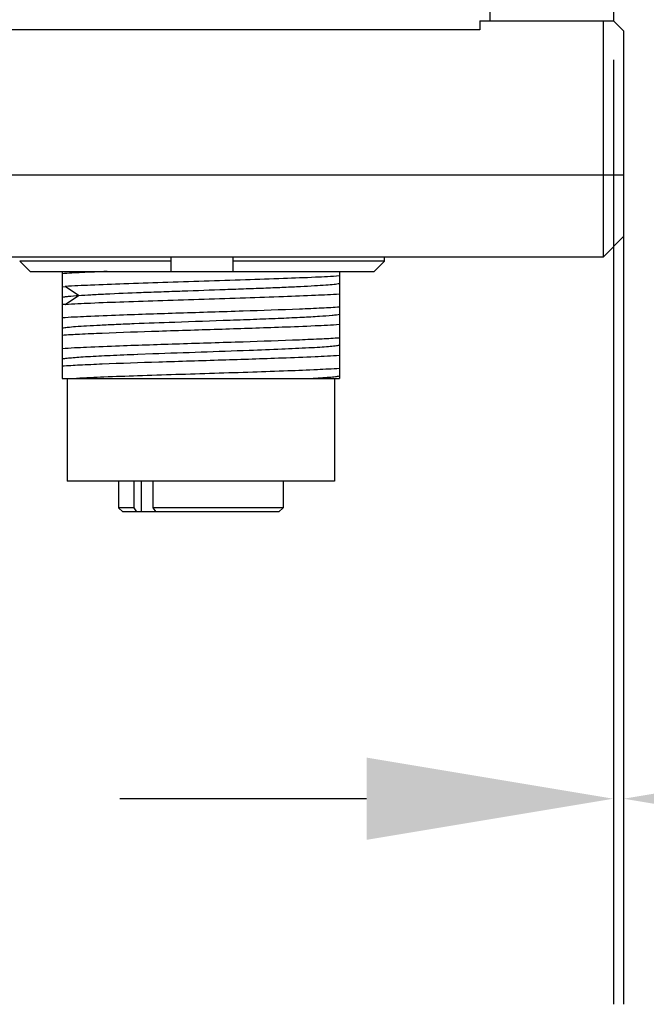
# Model space of a CAD drawing. Header units: millimetres. Extents: x 284 to 480, y -335 to -194.
# Tile 9 of 15: x 414.79 to 422.41, y -302.01 to -290.04. Entities that reach past the tile are written whole.
import ezdxf

# ---------------------------------------------------------------- set-up
doc = ezdxf.new("R2010")
doc.units = ezdxf.units.MM
doc.header["$LTSCALE"] = 23.1
doc.header["$PDMODE"] = 3
doc.header["$PDSIZE"] = 8
doc.layers.get('0').update_dxf_attribs({"linetype": 'CONTINUOUS'})
doc.layers.get('Defpoints').update_dxf_attribs({"linetype": 'CONTINUOUS'})
doc.layers.add('00_COMPONENTS', color=7, linetype='CONTINUOUS')
doc.layers.add('51__DRAFT_DIMS', color=7, linetype='CONTINUOUS')
doc.styles.get("Standard").update_dxf_attribs({"font": 'Roboto-Regular.ttf'})
doc.dimstyles.new('DIMSTYLE_3', dxfattribs={"dimtxt": 3, "dimasz": 3, "dimexe": 2.5, "dimexo": 0.5, "dimgap": 0.75, "dimtad": 1, "dimlfac": 4, "dimdsep": 46, "dimtxsty": 'STANDARD', "dimblk": '_FILLED', "dimblk1": '_FILLED', "dimblk2": '_FILLED', "dimcen": 0.09, "dimclrt": 3, "dimazin": 2, "dimtp": 0.1, "dimtm": 0.1, "dimtfac": 1, "dimtofl": 0, "dimtmove": 0, "dimatfit": 3, "dimldrblk": '_FILLED', "dimfxl": 1, "dimtolj": 1, "dimarcsym": 0})

# ---------------------------------------------------------------- blocks, each defined once
blk = doc.blocks.new('_FILLED')
at = {"color": 0, "linetype": 'ByBlock'}
blk.add_solid([(0, 0), (-1, 0.1667), (-1, -0.1667)], dxfattribs=at)
blk = doc.blocks.new('*D24')
at = {"layer": '51__DRAFT_DIMS', "color": 0, "lineweight": -2}
for p, q in [((422.013, -290.526), (422.013, -302.013)), ((422.138, -292.426), (422.138, -302.013)), ((419.013, -299.513), (416.013, -299.513)), ((425.138, -299.513), (435.251, -299.513))]:
    blk.add_line(p, q, dxfattribs=at)
at = {"layer": 'Defpoints', "color": 0}
for p in [(422.013, -290.026), (422.138, -291.926), (422.138, -299.513)]:
    blk.add_point(p, dxfattribs=at)
at = {"layer": '51__DRAFT_DIMS', "color": 0, "linetype": 'ByBlock', "lineweight": -2, "xscale": 3, "yscale": 3, "zscale": 3}
blk.add_blockref('_FILLED', (422.013, -299.513), dxfattribs=at)
at = {"layer": '51__DRAFT_DIMS', "color": 0, "linetype": 'ByBlock', "lineweight": -2, "xscale": 3, "yscale": 3, "zscale": 3, "rotation": 180}
blk.add_blockref('_FILLED', (422.138, -299.513), dxfattribs=at)
at = {"layer": '51__DRAFT_DIMS', "color": 3, "insert": (429.055, -294.763), "char_height": 3, "attachment_point": 1, "line_spacing_factor": 0.9}
blk.add_mtext('\\A1;0.5', dxfattribs=at)

msp = doc.modelspace()

# ---------------------------------------------------------------- linework, layer by layer
at = {"layer": '00_COMPONENTS', "color": 7}
for p, q in [((420.5128, -242.5508), (420.5128, -290.0508)), ((422.0128, -242.5508), (422.0128, -290.0508)), ((420.3878, -290.0508), (422.0128, -290.0508)), ((420.3878, -290.0508), (420.3878, -290.1599)), ((421.8878, -290.0508), (421.8878, -292.9258)), ((422.1378, -290.1758), (422.0128, -290.0508)), ((422.1378, -290.1758), (422.1378, -292.6758)), ((422.1378, -292.6758), (421.8878, -292.9258)), ((421.8878, -292.9258), (408.3878, -292.9258)), ((416.6378, -292.9758), (414.7942, -292.9758)), ((414.7942, -292.9758), (414.9211, -293.1008)), ((416.6378, -293.1008), (416.6378, -292.9258)), ((417.3878, -292.9258), (417.3878, -293.1008)), ((419.2313, -292.9758), (417.3878, -292.9758)), ((419.1044, -293.1008), (419.2313, -292.9758)), ((419.2313, -292.9758), (419.2313, -292.9258)), ((414.9211, -293.1008), (419.1044, -293.1008)), ((415.3095, -293.1008), (415.3095, -294.4008)), ((418.6845, -293.1008), (418.6845, -294.4008)), ((415.3095, -293.2861), (415.348, -293.2835)), ((415.348, -293.5002), (415.3095, -293.5028)), ((416.6729, -293.7156), (416.6787, -293.7154)), ((416.2254, -294.1072), (416.229, -294.107)), ((416.229, -294.107), (416.4141, -294.0999)), ((415.3095, -294.4008), (418.6845, -294.4008)), ((415.372, -294.4008), (415.372, -295.6508)), ((418.622, -294.4008), (418.622, -295.6508)), ((418.622, -295.6508), (415.372, -295.6508)), ((415.997, -295.6508), (415.997, -295.9758)), ((416.1844, -295.9758), (416.1844, -295.6508)), ((416.4142, -295.6508), (416.4142, -295.9758)), ((417.997, -295.6508), (417.997, -295.9758)), ((416.1844, -295.9758), (415.997, -295.9758)), ((416.047, -296.0258), (415.997, -295.9758)), ((416.2203, -296.0258), (416.1844, -295.9758)), ((417.997, -295.9758), (416.4142, -295.9758)), ((416.4142, -295.9758), (416.4501, -296.0258)), ((417.947, -296.0258), (417.997, -295.9758)), ((417.947, -296.0258), (416.0471, -296.0258))]:
    msp.add_line(p, q, dxfattribs=at)
at = {"layer": '00_COMPONENTS', "color": 4}
for p, q in [((420.3878, -290.1599), (408.7628, -290.1599)), ((408.1378, -291.9258), (422.1378, -291.9258)), ((415.5109, -293.392), (415.348, -293.2836)), ((415.348, -293.5004), (415.5109, -293.392)), ((416.2723, -295.6508), (416.2723, -296.0258))]:
    msp.add_line(p, q, dxfattribs=at)
at = {"layer": '00_COMPONENTS', "color": 7}
for points, knots in [([(415.8576, -293.1008), (415.754, -293.1048), (415.5713, -293.1126), (415.3886, -293.1223), (415.3095, -293.1277)], [0, 0, 0, 0, 0.5665866, 1, 1, 1, 1]), ([(418.6845, -293.1553), (418.5875, -293.1621), (418.3599, -293.1739), (417.978, -293.1883), (417.526, -293.2046), (417.0363, -293.219), (416.5438, -293.2354), (416.0836, -293.2499), (415.6886, -293.2657), (415.4509, -293.2771), (415.348, -293.2835)], [0, 0, 0, 0, 0.0874318, 0.2046836, 0.3434131, 0.4937244, 0.6448957, 0.7861411, 0.9073892, 1, 1, 1, 1]), ([(415.5109, -293.3918), (415.56, -293.3883), (415.6686, -293.3821), (415.9218, -293.3694), (416.2075, -293.3572), (416.5192, -293.3462), (416.8605, -293.3339), (417.2047, -293.3218), (417.5437, -293.3099), (417.7827, -293.3007), (418.0033, -293.2917), (418.2004, -293.2828), (418.3693, -293.2741), (418.506, -293.2652), (418.6076, -293.2564), (418.6633, -293.2499), (418.6845, -293.2456)], [0, 0, 0, 0, 0.0464307, 0.102736, 0.2392942, 0.3164711, 0.3972035, 0.561703, 0.6416297, 0.7174762, 0.7875172, 0.8501281, 0.9037306, 0.9471575, 0.9795046, 1, 1, 1, 1]), ([(415.348, -293.5002), (415.4509, -293.4938), (415.6886, -293.4821), (416.0836, -293.467), (416.5438, -293.4516), (417.0363, -293.4362), (417.526, -293.4208), (417.978, -293.4055), (418.3599, -293.3903), (418.5875, -293.3788), (418.6845, -293.3721)], [0, 0, 0, 0, 0.0926128, 0.2138596, 0.3551053, 0.5062761, 0.6565878, 0.7953169, 0.9125704, 1, 1, 1, 1]), ([(415.3097, -293.4127), (415.3202, -293.4106), (415.3455, -293.4067), (415.4125, -293.3991), (415.4691, -293.3949), (415.5109, -293.392)], [0, 0, 0, 0, 0.158754, 0.3793822, 1, 1, 1, 1]), ([(415.3095, -293.6611), (415.4089, -293.6544), (415.6422, -293.6426), (416.1184, -293.6239), (416.7525, -293.6034), (417.4816, -293.5808), (418.0594, -293.5613), (418.451, -293.5443), (418.6136, -293.5355), (418.6845, -293.5306)], [0, 0, 0, 0, 0.0884584, 0.2074184, 0.4233227, 0.651923, 0.8553694, 0.936811, 1, 1, 1, 1]), ([(416.6787, -293.7154), (416.9036, -293.7074), (417.2362, -293.6959), (417.6677, -293.6805), (417.9602, -293.6687), (418.2149, -293.6574), (418.422, -293.6461), (418.5608, -293.636), (418.6421, -293.6276), (418.6722, -293.6231), (418.6845, -293.6206)], [0, 0, 0, 0, 0.3361429, 0.4970704, 0.6447948, 0.7733916, 0.8779876, 0.9545231, 0.9811977, 1, 1, 1, 1]), ([(418.6845, -293.7472), (418.5852, -293.7542), (418.3519, -293.7656), (417.8757, -293.7845), (417.2416, -293.8049), (416.5125, -293.8275), (415.9347, -293.8471), (415.5431, -293.864), (415.3805, -293.8727), (415.3095, -293.8777)], [0, 0, 0, 0, 0.0884582, 0.2074182, 0.4233226, 0.6519229, 0.8553694, 0.9368107, 1, 1, 1, 1]), ([(415.3097, -293.7878), (415.3306, -293.7836), (415.385, -293.7771), (415.4844, -293.7683), (415.6184, -293.7597), (415.7838, -293.7511), (415.9768, -293.7422), (416.2762, -293.7297), (416.5109, -293.7214), (416.6728, -293.7156)], [0, 0, 0, 0, 0.0467535, 0.1203023, 0.219349, 0.3416193, 0.4841939, 0.6438626, 1, 1, 1, 1]), ([(415.3095, -294.0361), (415.4089, -294.0293), (415.6422, -294.0177), (416.1184, -293.9989), (416.7525, -293.9784), (417.4816, -293.9558), (418.0594, -293.9363), (418.451, -293.9193), (418.6136, -293.9105), (418.6845, -293.9056)], [0, 0, 0, 0, 0.0884581, 0.2074182, 0.4233225, 0.6519229, 0.8553692, 0.9368109, 1, 1, 1, 1]), ([(415.3096, -294.1627), (415.3246, -294.1596), (415.3622, -294.1545), (415.4297, -294.148), (415.5183, -294.1413), (415.6751, -294.1314), (415.913, -294.1196), (416.1146, -294.1115), (416.2254, -294.1072)], [0, 0, 0, 0, 0.0499528, 0.1241158, 0.2214191, 0.340459, 0.6376695, 1, 1, 1, 1]), ([(416.4141, -294.0999), (416.6094, -294.0926), (417, -294.0793), (417.3906, -294.0654), (417.5858, -294.0582)], [0, 0, 0, 0, 0.5001401, 1, 1, 1, 1]), ([(417.5858, -294.0582), (417.718, -294.0533), (417.9601, -294.0441), (418.2461, -294.0308), (418.4356, -294.0199), (418.5424, -294.0124), (418.6226, -294.005), (418.6671, -293.9991), (418.6845, -293.9956)], [0, 0, 0, 0, 0.3605064, 0.6600984, 0.7802452, 0.8778979, 0.9515744, 1, 1, 1, 1]), ([(418.6845, -294.1224), (418.5852, -294.1291), (418.3519, -294.1409), (417.8757, -294.1597), (417.2416, -294.1801), (416.5125, -294.2027), (415.9347, -294.2222), (415.5431, -294.2392), (415.3805, -294.2481), (415.3095, -294.2529)], [0, 0, 0, 0, 0.0884581, 0.2074183, 0.4233225, 0.6519229, 0.8553694, 0.9368112, 1, 1, 1, 1]), ([(418.6845, -294.2806), (418.5944, -294.2868), (418.3842, -294.2976), (418.0319, -294.3119), (417.6143, -294.3263), (417.0055, -294.3457), (416.4027, -294.3642), (415.844, -294.3844), (415.5965, -294.395), (415.4851, -294.4008)], [0, 0, 0, 0, 0.0846526, 0.1971605, 0.3304567, 0.4761534, 0.7678624, 0.8955121, 1, 1, 1, 1]), ([(418.3317, -294.4009), (418.3733, -294.3985), (418.4487, -294.394), (418.5495, -294.3867), (418.6256, -294.3796), (418.6679, -294.374), (418.6845, -294.3706)], [0, 0, 0, 0, 0.3527118, 0.6397198, 0.8559811, 1, 1, 1, 1])]:
    msp.add_open_spline(points, degree=3, knots=knots, dxfattribs=at)

# ---------------------------------------------------------------- dimensions: what is measured, and where the dimension line sits
at = {"layer": '51__DRAFT_DIMS', "color": 4}
dim = msp.add_linear_dim(base=(422.1378, -299.5134), p1=(422.0128, -290.0258), p2=(422.1378, -291.9258), dimstyle='DIMSTYLE_3', dxfattribs=at)
dim.commit()
dim.dimension.update_dxf_attribs({"geometry": '*D24', "text_midpoint": (431.7778, -299.5134), "dimtype": 160})

doc.saveas('drawing.dxf')
